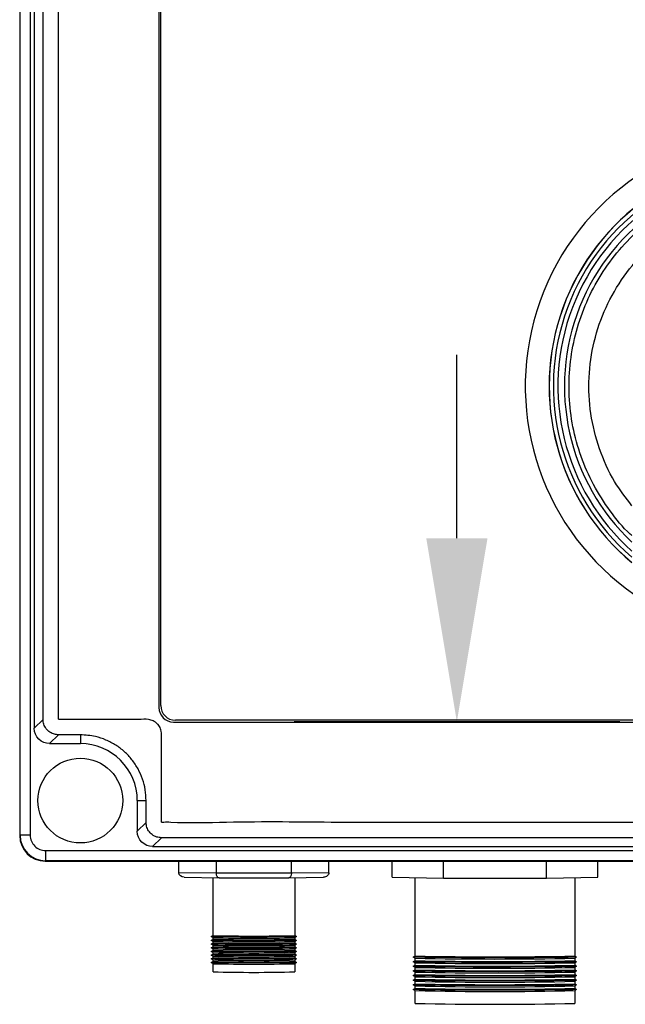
# Model space of a CAD drawing. Header units: inches. Extents: x 170 to 312, y 215 to 248.
# Tile 132 of 256: x 200.794 to 200.969, y 241.836 to 242.122. Entities that reach past the tile are written whole.
import ezdxf

# ---------------------------------------------------------------- set-up
doc = ezdxf.new("R2010")
doc.units = ezdxf.units.IN
doc.header["$LTSCALE"] = 0.25
doc.header["$MEASUREMENT"] = 0
doc.layers.add('ANNOTATIONS', color=1, linetype='Continuous')
doc.layers.add('STANDARD MOTOR LH', color=7, linetype='Continuous')

msp = doc.modelspace()

# ---------------------------------------------------------------- linework, layer by layer
at = {"layer": 'ANNOTATIONS'}
for p, q in [((200.9202606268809, 241.971433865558), (200.9202606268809, 242.0245737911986)), ((200.9673918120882, 241.9182939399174), (200.8731294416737, 241.9182939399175))]:
    msp.add_line(p, q, dxfattribs=at)
msp.add_solid([(200.9291172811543, 241.971433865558), (200.9114039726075, 241.971433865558), (200.9202606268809, 241.9182939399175)], dxfattribs=at)
at = {"layer": 'STANDARD MOTOR LH'}
for p, q in [((200.7938538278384, 241.8854467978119), (200.7938538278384, 242.4097677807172)), ((200.7968011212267, 242.4097677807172), (200.7968011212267, 241.8854467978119)), ((200.7979765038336, 242.3788008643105), (200.7979765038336, 241.9164137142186)), ((200.8005249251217, 241.9189621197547), (200.8005249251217, 242.3762524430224)), ((200.8340235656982, 242.372769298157), (200.8340235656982, 241.92244526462)), ((200.8345605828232, 241.9229822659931), (200.8345605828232, 242.3722492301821)), ((200.8005249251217, 241.9189621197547), (200.7979765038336, 241.9164137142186)), ((200.8382519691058, 241.9182168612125), (201.1300112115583, 241.9182168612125)), ((201.1294911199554, 241.9187538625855), (200.8387889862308, 241.9187538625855)), ((200.8049586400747, 241.9145283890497), (200.8024102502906, 241.9119799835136)), ((200.8024102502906, 241.9119799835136), (200.8112959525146, 241.9119799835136)), ((200.8112959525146, 241.9145283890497), (200.8049586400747, 241.9145283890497)), ((200.8112959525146, 241.9145283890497), (200.8112959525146, 241.9119799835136)), ((200.8277866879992, 241.8954892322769), (200.8303351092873, 241.8954892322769)), ((200.8277866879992, 241.8954892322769), (200.8277866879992, 241.8866035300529)), ((200.8303351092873, 241.889151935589), (200.8303351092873, 241.8954892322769)), ((200.8303351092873, 241.889151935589), (200.8277866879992, 241.8866035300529)), ((200.7968011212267, 241.8854467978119), (200.7938538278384, 241.8854467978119)), ((200.8347688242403, 241.8847182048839), (200.8322204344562, 241.8821697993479)), ((201.1334943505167, 241.8847182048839), (200.8347688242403, 241.8847182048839)), ((200.8012535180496, 241.880994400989), (201.1670096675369, 241.880994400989)), ((200.8012535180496, 241.880994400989), (200.8012535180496, 241.8780471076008)), ((200.8322204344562, 241.8821697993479), (201.1360427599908, 241.8821697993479)), ((200.8011477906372, 241.8779414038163), (201.1671153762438, 241.8779414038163)), ((201.1670096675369, 241.8780471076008), (200.8012535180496, 241.8780471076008)), ((200.8398053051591, 241.8746078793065), (200.8398053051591, 241.8779414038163)), ((200.8506567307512, 241.8744438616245), (200.8506567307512, 241.8779414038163)), ((200.8723595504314, 241.8744438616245), (200.8723595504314, 241.8779414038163)), ((200.8832109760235, 241.8746078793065), (200.8832109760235, 241.8779414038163)), ((200.9015127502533, 241.873265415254), (200.9015127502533, 241.8779414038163)), ((200.9163947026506, 241.8730404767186), (200.9163947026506, 241.8779414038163)), ((200.9461586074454, 241.8730404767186), (200.9461586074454, 241.8779414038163)), ((200.9610405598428, 241.873265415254), (200.9610405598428, 241.8779414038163)), ((200.8506567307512, 241.8744438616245), (200.8398053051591, 241.8746078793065)), ((200.8413554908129, 241.873265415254), (200.8514318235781, 241.8731131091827)), ((200.849694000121, 241.8563918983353), (200.849694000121, 241.8731393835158)), ((200.8723595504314, 241.8744438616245), (200.8506567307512, 241.8744438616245)), ((200.8514318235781, 241.8731131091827), (200.8715844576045, 241.8731131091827)), ((200.8715844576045, 241.8731131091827), (200.8816607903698, 241.873265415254)), ((200.8832109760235, 241.8746078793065), (200.8723595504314, 241.8744438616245)), ((200.8733222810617, 241.8731393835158), (200.8733222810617, 241.8563918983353)), ((200.9015127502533, 241.873265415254), (200.9163947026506, 241.8730404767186)), ((200.9081853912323, 241.8504850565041), (200.9081853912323, 241.873164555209)), ((200.9163947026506, 241.8730404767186), (200.9461586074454, 241.8730404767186)), ((200.9461586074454, 241.8730404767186), (200.9610405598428, 241.873265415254)), ((200.9543679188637, 241.873164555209), (200.9543679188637, 241.8504850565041)), ((200.8491584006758, 241.8560834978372), (200.849694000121, 241.8563926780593)), ((200.8496953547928, 241.8557702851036), (200.8491584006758, 241.8560802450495)), ((200.8491584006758, 241.8550095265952), (200.849694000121, 241.8553187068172)), ((200.8496953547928, 241.8546963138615), (200.8491584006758, 241.8550062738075)), ((200.849694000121, 241.8553179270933), (200.849694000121, 241.8557710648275)), ((200.8738578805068, 241.8560802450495), (200.8733209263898, 241.8557702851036)), ((200.8738578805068, 241.8550062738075), (200.8733209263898, 241.8546963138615)), ((200.8733222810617, 241.8563926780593), (200.8738578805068, 241.8560834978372)), ((200.8733222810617, 241.8557710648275), (200.8733222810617, 241.8553179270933)), ((200.8733222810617, 241.8553187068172), (200.8738578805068, 241.8550095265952)), ((200.8491584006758, 241.8539355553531), (200.849694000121, 241.8542447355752)), ((200.8496953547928, 241.8536223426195), (200.8491584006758, 241.8539323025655)), ((200.8491584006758, 241.8528615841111), (200.849694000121, 241.8531707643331)), ((200.8496953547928, 241.8525483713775), (200.8491584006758, 241.8528583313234)), ((200.8491584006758, 241.8517876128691), (200.849694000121, 241.8520967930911)), ((200.849694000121, 241.8542439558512), (200.849694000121, 241.8546970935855)), ((200.849694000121, 241.8531699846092), (200.849694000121, 241.8536231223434)), ((200.849694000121, 241.8520960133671), (200.849694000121, 241.8525491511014)), ((200.8738578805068, 241.8539323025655), (200.8733209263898, 241.8536223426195)), ((200.8738578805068, 241.8528583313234), (200.8733209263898, 241.8525483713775)), ((200.8733222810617, 241.8546970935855), (200.8733222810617, 241.8542439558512)), ((200.8733222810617, 241.8542447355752), (200.8738578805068, 241.8539355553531)), ((200.8733222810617, 241.8536231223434), (200.8733222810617, 241.8531699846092)), ((200.8733222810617, 241.8531707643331), (200.8738578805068, 241.8528615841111)), ((200.8733222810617, 241.8525491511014), (200.8733222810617, 241.8520960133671)), ((200.8733222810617, 241.8520967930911), (200.8738578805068, 241.8517876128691)), ((200.8496953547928, 241.8514744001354), (200.8491584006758, 241.8517843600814)), ((200.8491584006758, 241.850713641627), (200.849694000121, 241.851022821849)), ((200.8496953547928, 241.8504004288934), (200.8491584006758, 241.8507103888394)), ((200.8491584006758, 241.8496396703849), (200.849694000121, 241.849948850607)), ((200.8496953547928, 241.8493264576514), (200.8491584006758, 241.8496364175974)), ((200.849694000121, 241.8510220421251), (200.849694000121, 241.8514751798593)), ((200.849694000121, 241.8499480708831), (200.849694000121, 241.8504012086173)), ((200.849694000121, 241.8488740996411), (200.849694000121, 241.8493272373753)), ((200.8738578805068, 241.8517843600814), (200.8733209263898, 241.8514744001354)), ((200.8738578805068, 241.8507103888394), (200.8733209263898, 241.8504004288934)), ((200.8738578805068, 241.8496364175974), (200.8733209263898, 241.8493264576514)), ((200.8733222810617, 241.8514751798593), (200.8733222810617, 241.8510220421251)), ((200.8733222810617, 241.851022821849), (200.8738578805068, 241.850713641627)), ((200.8733222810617, 241.8504012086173), (200.8733222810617, 241.8499480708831)), ((200.8733222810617, 241.849948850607), (200.8738578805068, 241.8496396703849)), ((200.8733222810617, 241.8493272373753), (200.8733222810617, 241.8488740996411)), ((200.907651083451, 241.8501781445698), (200.9081853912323, 241.8504865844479)), ((200.9081880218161, 241.8498619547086), (200.907651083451, 241.8501719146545)), ((200.907651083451, 241.8488356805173), (200.9081853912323, 241.8491441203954)), ((200.9081853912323, 241.8491425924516), (200.9081853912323, 241.8498634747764)), ((200.954902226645, 241.8501719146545), (200.95436528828, 241.8498619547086)), ((200.9543679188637, 241.8504865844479), (200.954902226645, 241.8501781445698)), ((200.9543679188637, 241.8498634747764), (200.9543679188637, 241.8491425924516)), ((200.9543679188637, 241.8491441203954), (200.954902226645, 241.8488356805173)), ((200.8491584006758, 241.8485656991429), (200.849694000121, 241.848874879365)), ((200.8496953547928, 241.8482524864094), (200.8491584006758, 241.8485624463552)), ((200.849694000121, 241.845879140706), (200.849694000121, 241.8482532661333)), ((200.8738578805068, 241.8485624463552), (200.8733209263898, 241.8482524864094)), ((200.8733222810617, 241.848874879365), (200.8738578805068, 241.8485656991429)), ((200.8733222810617, 241.8482532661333), (200.8733222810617, 241.845879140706)), ((200.9081880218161, 241.848519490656), (200.907651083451, 241.8488294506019)), ((200.907651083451, 241.8474932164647), (200.9081853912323, 241.8478016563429)), ((200.9081880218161, 241.8471770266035), (200.907651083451, 241.8474869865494)), ((200.907651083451, 241.8461507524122), (200.9081853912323, 241.8464591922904)), ((200.9081853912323, 241.8478001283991), (200.9081853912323, 241.8485210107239)), ((200.9081853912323, 241.8464576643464), (200.9081853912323, 241.8471785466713)), ((200.954902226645, 241.8488294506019), (200.95436528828, 241.848519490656)), ((200.954902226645, 241.8474869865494), (200.95436528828, 241.8471770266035)), ((200.9543679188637, 241.8485210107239), (200.9543679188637, 241.8478001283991)), ((200.9543679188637, 241.8478016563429), (200.954902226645, 241.8474932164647)), ((200.9543679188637, 241.8471785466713), (200.9543679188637, 241.8464576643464)), ((200.9543679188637, 241.8464591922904), (200.954902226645, 241.8461507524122)), ((200.9081880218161, 241.8458345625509), (200.907651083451, 241.8461445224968)), ((200.907651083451, 241.8448082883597), (200.9081853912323, 241.8451167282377)), ((200.9081880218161, 241.8444920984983), (200.907651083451, 241.8448020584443)), ((200.907651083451, 241.843465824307), (200.9081853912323, 241.8437742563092)), ((200.9081880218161, 241.8431496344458), (200.907651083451, 241.8434595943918)), ((200.9081853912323, 241.8451152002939), (200.9081853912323, 241.8458360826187)), ((200.9081853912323, 241.8437727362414), (200.9081853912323, 241.8444936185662)), ((200.954902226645, 241.8461445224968), (200.95436528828, 241.8458345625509)), ((200.954902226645, 241.8448020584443), (200.95436528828, 241.8444920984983)), ((200.954902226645, 241.8434595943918), (200.95436528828, 241.8431496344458)), ((200.9543679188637, 241.8458360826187), (200.9543679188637, 241.8451152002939)), ((200.9543679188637, 241.8451167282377), (200.954902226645, 241.8448082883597)), ((200.9543679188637, 241.8444936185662), (200.9543679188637, 241.8437727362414)), ((200.9543679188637, 241.8437742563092), (200.954902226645, 241.843465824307)), ((200.907651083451, 241.8421233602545), (200.9081853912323, 241.8424317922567)), ((200.9081880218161, 241.8418071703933), (200.907651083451, 241.8421171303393)), ((200.907651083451, 241.840780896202), (200.9081853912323, 241.8410893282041)), ((200.9081880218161, 241.8404647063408), (200.907651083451, 241.8407746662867)), ((200.9081853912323, 241.8424302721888), (200.9081853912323, 241.8431511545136)), ((200.9081853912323, 241.8410878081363), (200.9081853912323, 241.8418086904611)), ((200.954902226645, 241.8421171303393), (200.95436528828, 241.8418071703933)), ((200.954902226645, 241.8407746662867), (200.95436528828, 241.8404647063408)), ((200.9543679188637, 241.8431511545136), (200.9543679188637, 241.8424302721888)), ((200.9543679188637, 241.8424317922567), (200.954902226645, 241.8421233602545)), ((200.9543679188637, 241.8418086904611), (200.9543679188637, 241.8410878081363)), ((200.9543679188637, 241.8410893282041), (200.954902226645, 241.840780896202)), ((200.9081853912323, 241.8367503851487), (200.9081853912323, 241.8404662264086)), ((200.9543679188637, 241.8404662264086), (200.9543679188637, 241.8367503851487))]:
    msp.add_line(p, q, dxfattribs=at)
at = {"layer": 'STANDARD MOTOR LH', "flags": 128}
for points in [[(200.8738592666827, 241.8560818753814), (200.8735893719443, 241.8560594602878), (200.872791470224, 241.8560380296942), (200.8715004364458, 241.8560185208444), (200.8697726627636, 241.8560017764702), (200.867683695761, 241.8559885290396), (200.8653248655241, 241.8559793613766), (200.8627991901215, 241.8559746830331), (200.8602170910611, 241.8559746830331), (200.8576914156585, 241.8559793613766), (200.8553325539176, 241.8559885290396), (200.8532436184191, 241.8560017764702), (200.8515158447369, 241.8560185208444), (200.8502248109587, 241.8560380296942), (200.8494269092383, 241.8560594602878), (200.8491570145, 241.8560818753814), (200.8491584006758, 241.8560834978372)], [(200.8738592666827, 241.8550079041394), (200.8735893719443, 241.8549854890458), (200.872791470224, 241.8549640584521), (200.8715004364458, 241.8549445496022), (200.8697726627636, 241.8549278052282), (200.867683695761, 241.8549145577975), (200.8653248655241, 241.8549053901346), (200.8627991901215, 241.8549007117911), (200.8602170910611, 241.8549007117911), (200.8576914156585, 241.8549053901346), (200.8553325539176, 241.8549145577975), (200.8532436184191, 241.8549278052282), (200.8515158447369, 241.8549445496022), (200.8502248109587, 241.8549640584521), (200.8494269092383, 241.8549854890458), (200.8491570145, 241.8550079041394), (200.8491584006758, 241.8550095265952)], [(200.8738592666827, 241.8539339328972), (200.8735893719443, 241.8539115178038), (200.872791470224, 241.8538900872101), (200.8715004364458, 241.8538705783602), (200.8697726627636, 241.8538538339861), (200.867683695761, 241.8538405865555), (200.8653248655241, 241.8538314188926), (200.8627991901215, 241.853826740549), (200.8602170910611, 241.853826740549), (200.8576914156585, 241.8538314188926), (200.8553325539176, 241.8538405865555), (200.8532436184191, 241.8538538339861), (200.8515158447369, 241.8538705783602), (200.8502248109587, 241.8538900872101), (200.8494269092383, 241.8539115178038), (200.8491570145, 241.8539339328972), (200.8491584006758, 241.8539355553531)], [(200.8738592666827, 241.8528599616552), (200.8735893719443, 241.8528375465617), (200.872791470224, 241.852816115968), (200.8715004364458, 241.8527966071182), (200.8697726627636, 241.852779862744), (200.867683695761, 241.8527666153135), (200.8653248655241, 241.8527574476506), (200.8627991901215, 241.852752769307), (200.8602170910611, 241.852752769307), (200.8576914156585, 241.8527574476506), (200.8553325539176, 241.8527666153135), (200.8532436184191, 241.852779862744), (200.8515158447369, 241.8527966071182), (200.8502248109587, 241.852816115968), (200.8494269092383, 241.8528375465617), (200.8491570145, 241.8528599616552), (200.8491584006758, 241.8528615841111)], [(200.8738592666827, 241.8517859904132), (200.8735893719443, 241.8517635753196), (200.872791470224, 241.851742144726), (200.8715004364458, 241.8517226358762), (200.8697726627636, 241.851705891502), (200.867683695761, 241.8516926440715), (200.8653248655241, 241.8516834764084), (200.8627991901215, 241.851678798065), (200.8602170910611, 241.851678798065), (200.8576914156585, 241.8516834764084), (200.8553325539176, 241.8516926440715), (200.8532436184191, 241.851705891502), (200.8515158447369, 241.8517226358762), (200.8502248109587, 241.851742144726), (200.8494269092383, 241.8517635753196), (200.8491570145, 241.8517859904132), (200.8491584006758, 241.8517876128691)], [(200.8738592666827, 241.8507120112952), (200.8735893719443, 241.8506896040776), (200.872791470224, 241.850668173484), (200.8715004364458, 241.8506486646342), (200.8697726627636, 241.85063192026), (200.867683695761, 241.8506186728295), (200.8653248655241, 241.8506095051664), (200.8627991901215, 241.850604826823), (200.8602170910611, 241.850604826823), (200.8576914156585, 241.8506095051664), (200.8553325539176, 241.8506186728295), (200.8532436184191, 241.85063192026), (200.8515158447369, 241.8506486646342), (200.8502248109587, 241.850668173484), (200.8494269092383, 241.8506896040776), (200.8491570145, 241.8507120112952), (200.8491584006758, 241.850713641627)], [(200.8738592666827, 241.8496380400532), (200.8735893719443, 241.8496156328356), (200.872791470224, 241.849594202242), (200.8715004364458, 241.8495746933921), (200.8697726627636, 241.8495579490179), (200.867683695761, 241.8495447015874), (200.8653248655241, 241.8495355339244), (200.8627991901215, 241.849530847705), (200.8602170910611, 241.849530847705), (200.8576914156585, 241.8495355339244), (200.8553325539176, 241.8495447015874), (200.8532436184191, 241.8495579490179), (200.8515158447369, 241.8495746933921), (200.8502248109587, 241.849594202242), (200.8494269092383, 241.8496156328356), (200.8491570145, 241.8496380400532), (200.8491584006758, 241.8496396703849)], [(200.954902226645, 241.8501781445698), (200.9549049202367, 241.8501750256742), (200.9546280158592, 241.8501435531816), (200.9538037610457, 241.850112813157), (200.9524514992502, 241.8500835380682), (200.9506029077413, 241.8500564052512), (200.9483013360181, 241.8500320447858), (200.9456007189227, 241.8500110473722), (200.9425643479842, 241.84999388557), (200.9392634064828, 241.8499809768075), (200.9357752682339, 241.8499726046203), (200.9321816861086, 241.8499689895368), (200.9285668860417, 241.8499701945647), (200.9250155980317, 241.849976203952), (200.9216110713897, 241.8499868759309), (200.9184330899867, 241.8500019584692), (200.9155561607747, 241.8500210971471), (200.9130477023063, 241.8500438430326), (200.9109665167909, 241.8500696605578), (200.9093613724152, 241.8500979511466), (200.9082699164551, 241.8501280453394), (200.9077177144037, 241.8501592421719), (200.907651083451, 241.8501781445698)], [(200.8738592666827, 241.8485640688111), (200.8735893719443, 241.8485416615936), (200.872791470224, 241.848520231), (200.8715004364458, 241.8485007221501), (200.8697726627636, 241.8484839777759), (200.867683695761, 241.8484707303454), (200.8653248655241, 241.8484615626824), (200.8627991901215, 241.8484568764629), (200.8602170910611, 241.8484568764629), (200.8576914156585, 241.8484615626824), (200.8553325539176, 241.8484707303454), (200.8532436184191, 241.8484839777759), (200.8515158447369, 241.8485007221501), (200.8502248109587, 241.848520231), (200.8494269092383, 241.8485416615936), (200.8491570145, 241.8485640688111), (200.8491584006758, 241.8485656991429)], [(200.954902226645, 241.8488356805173), (200.9549049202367, 241.8488325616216), (200.9546280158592, 241.8488010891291), (200.9538037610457, 241.8487703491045), (200.9524514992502, 241.8487410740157), (200.9506029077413, 241.8487139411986), (200.9483013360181, 241.8486895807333), (200.9456007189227, 241.8486685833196), (200.9425643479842, 241.8486514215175), (200.9392634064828, 241.848638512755), (200.9357752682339, 241.8486301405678), (200.9321816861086, 241.8486265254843), (200.9285668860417, 241.8486277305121), (200.9250155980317, 241.8486337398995), (200.9216110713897, 241.8486444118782), (200.9184330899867, 241.8486594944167), (200.9155561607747, 241.8486786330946), (200.9130477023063, 241.84870137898), (200.9109665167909, 241.8487271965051), (200.9093613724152, 241.8487554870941), (200.9082699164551, 241.8487855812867), (200.9077177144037, 241.8488167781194), (200.907651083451, 241.8488356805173)], [(200.954902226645, 241.8474932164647), (200.9549049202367, 241.8474900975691), (200.9546280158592, 241.8474586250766), (200.9538037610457, 241.8474278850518), (200.9524514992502, 241.8473986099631), (200.9506029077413, 241.8473714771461), (200.9483013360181, 241.8473471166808), (200.9456007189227, 241.8473261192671), (200.9425643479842, 241.847308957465), (200.9392634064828, 241.8472960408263), (200.9357752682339, 241.8472876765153), (200.9321816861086, 241.8472840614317), (200.9285668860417, 241.8472852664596), (200.9250155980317, 241.8472912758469), (200.9216110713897, 241.8473019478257), (200.9184330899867, 241.847317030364), (200.9155561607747, 241.847336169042), (200.9130477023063, 241.8473589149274), (200.9109665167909, 241.8473847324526), (200.9093613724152, 241.8474130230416), (200.9082699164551, 241.8474431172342), (200.9077177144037, 241.8474743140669), (200.907651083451, 241.8474932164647)], [(200.954902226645, 241.8461507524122), (200.9549049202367, 241.8461476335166), (200.9546280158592, 241.8461161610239), (200.9538037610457, 241.8460854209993), (200.9524514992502, 241.8460561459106), (200.9506029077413, 241.8460290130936), (200.9483013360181, 241.8460046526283), (200.9456007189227, 241.8459836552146), (200.9425643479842, 241.8459664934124), (200.9392634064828, 241.8459535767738), (200.9357752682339, 241.8459452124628), (200.9321816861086, 241.8459415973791), (200.9285668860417, 241.845942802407), (200.9250155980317, 241.8459488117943), (200.9216110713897, 241.8459594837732), (200.9184330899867, 241.8459745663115), (200.9155561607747, 241.8459937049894), (200.9130477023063, 241.8460164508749), (200.9109665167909, 241.8460422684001), (200.9093613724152, 241.846070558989), (200.9082699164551, 241.8461006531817), (200.9077177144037, 241.8461318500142), (200.907651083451, 241.8461507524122)], [(200.954902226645, 241.8448082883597), (200.9549049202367, 241.8448051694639), (200.9546280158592, 241.8447736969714), (200.9538037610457, 241.8447429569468), (200.9524514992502, 241.844713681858), (200.9506029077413, 241.8446865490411), (200.9483013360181, 241.8446621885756), (200.9456007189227, 241.8446411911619), (200.9425643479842, 241.8446240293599), (200.9392634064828, 241.8446111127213), (200.9357752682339, 241.8446027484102), (200.9321816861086, 241.8445991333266), (200.9285668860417, 241.8446003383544), (200.9250155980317, 241.8446063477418), (200.9216110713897, 241.8446170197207), (200.9184330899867, 241.844632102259), (200.9155561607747, 241.8446512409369), (200.9130477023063, 241.8446739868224), (200.9109665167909, 241.8446998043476), (200.9093613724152, 241.8447280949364), (200.9082699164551, 241.8447581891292), (200.9077177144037, 241.8447893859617), (200.907651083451, 241.8448082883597)], [(200.954902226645, 241.843465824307), (200.9549049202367, 241.8434627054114), (200.9546280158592, 241.8434312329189), (200.9538037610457, 241.8434004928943), (200.9524514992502, 241.8433712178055), (200.9506029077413, 241.8433440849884), (200.9483013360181, 241.8433197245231), (200.9456007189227, 241.8432987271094), (200.9425643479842, 241.8432815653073), (200.9392634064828, 241.8432686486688), (200.9357752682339, 241.8432602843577), (200.9321816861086, 241.8432566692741), (200.9285668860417, 241.8432578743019), (200.9250155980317, 241.8432638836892), (200.9216110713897, 241.8432745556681), (200.9184330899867, 241.8432896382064), (200.9155561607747, 241.8433087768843), (200.9130477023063, 241.8433315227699), (200.9109665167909, 241.843357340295), (200.9093613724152, 241.8433856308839), (200.9082699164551, 241.8434157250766), (200.9077177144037, 241.8434469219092), (200.907651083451, 241.843465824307)], [(200.954902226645, 241.8421233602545), (200.9549049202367, 241.8421202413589), (200.9546280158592, 241.8420887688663), (200.9538037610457, 241.8420580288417), (200.9524514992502, 241.842028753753), (200.9506029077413, 241.8420016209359), (200.9483013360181, 241.8419772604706), (200.9456007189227, 241.8419562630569), (200.9425643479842, 241.8419391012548), (200.9392634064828, 241.8419261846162), (200.9357752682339, 241.8419178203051), (200.9321816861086, 241.8419142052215), (200.9285668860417, 241.8419154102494), (200.9250155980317, 241.8419214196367), (200.9216110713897, 241.8419320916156), (200.9184330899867, 241.8419471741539), (200.9155561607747, 241.8419663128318), (200.9130477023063, 241.8419890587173), (200.9109665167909, 241.8420148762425), (200.9093613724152, 241.8420431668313), (200.9082699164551, 241.8420732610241), (200.9077177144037, 241.8421044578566), (200.907651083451, 241.8421233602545)], [(200.954902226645, 241.840780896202), (200.9549049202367, 241.8407777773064), (200.9546280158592, 241.8407463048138), (200.9538037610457, 241.8407155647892), (200.9524514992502, 241.8406862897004), (200.9506029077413, 241.8406591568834), (200.9483013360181, 241.840634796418), (200.9456007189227, 241.8406137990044), (200.9425643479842, 241.8405966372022), (200.9392634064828, 241.8405837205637), (200.9357752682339, 241.8405753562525), (200.9321816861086, 241.840571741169), (200.9285668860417, 241.8405729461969), (200.9250155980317, 241.8405789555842), (200.9216110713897, 241.840589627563), (200.9184330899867, 241.8406047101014), (200.9155561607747, 241.8406238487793), (200.9130477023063, 241.8406465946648), (200.9109665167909, 241.8406724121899), (200.9093613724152, 241.8407007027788), (200.9082699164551, 241.8407307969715), (200.9077177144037, 241.8407619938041), (200.907651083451, 241.840780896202)]]:
    msp.add_lwpolyline(points, dxfattribs=at)
at = {"layer": 'STANDARD MOTOR LH'}
msp.add_circle((200.811295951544, 241.8954892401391), 0.0122623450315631, dxfattribs=at)
for centre, radius, start, end in [((201.0134132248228, 242.0154699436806), 0.07336265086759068, 304.376166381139, 235.4185970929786), ((201.0134258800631, 242.0154697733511), 0.06647414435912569, 309.3139748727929, 230.2262145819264), ((201.013425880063, 242.0154697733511), 0.06644525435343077, 309.3532215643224, 230.2055637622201), ((201.0134258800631, 242.0154697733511), 0.0652415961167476, 310.4353096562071, 229.3231220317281), ((201.0134258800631, 242.0154697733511), 0.06392017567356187, 311.4568361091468, 228.301631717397), ((201.0134258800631, 242.0154697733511), 0.06203211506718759, 313.0230735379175, 226.7353569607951), ((200.8382519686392, 241.9224452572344), 0.004228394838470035, 180, 270), ((200.8387889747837, 241.9229822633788), 0.004228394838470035, 180, 270), ((200.811295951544, 241.8954892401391), 0.01649073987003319, 0, 90), ((200.8011478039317, 241.8853410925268), 0.007399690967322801, 180, 270), ((200.8012535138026, 241.8854468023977), 0.007399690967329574, 180, 270), ((200.8012535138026, 241.8854468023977), 0.004452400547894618, 179.9999999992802, 270), ((200.8615421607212, 242.3615636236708), 0.5053090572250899, 268.6565960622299, 271.3358405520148), ((200.8614747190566, 242.3723971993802), 0.516761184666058, 268.6938525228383, 271.3137108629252), ((200.8615421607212, 242.3604896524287), 0.5053090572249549, 268.6565960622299, 271.3358405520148), ((200.8614747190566, 242.3713232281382), 0.516761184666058, 268.6938525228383, 271.3137108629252), ((200.8615421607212, 242.3594156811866), 0.505309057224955, 268.6565960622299, 271.3358405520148), ((200.8614747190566, 242.3702492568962), 0.5167611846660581, 268.6938525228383, 271.3137108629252), ((200.8615421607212, 242.3583417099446), 0.5053090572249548, 268.6565960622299, 271.3358405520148), ((200.8614747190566, 242.3691752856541), 0.5167611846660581, 268.6938525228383, 271.3137108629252), ((200.8615421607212, 242.3572677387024), 0.505309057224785, 268.6565960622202, 271.3358405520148), ((200.8614747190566, 242.368101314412), 0.5167611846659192, 268.6938525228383, 271.3137108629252), ((200.8615421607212, 242.3561937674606), 0.5053090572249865, 268.6565960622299, 271.3358405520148), ((200.8614747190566, 242.3670273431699), 0.5167611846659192, 268.6938525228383, 271.3137108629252), ((200.8615421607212, 242.3551197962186), 0.5053090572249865, 268.6565960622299, 271.3358405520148), ((200.8614747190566, 242.3659533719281), 0.5167611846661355, 268.6938525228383, 271.3137108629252), ((200.931276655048, 242.8749344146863), 1.024709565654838, 268.7087619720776, 271.2912380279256), ((200.931276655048, 242.8735919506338), 1.024709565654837, 268.7087619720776, 271.2912380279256), ((200.931276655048, 242.8943097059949), 1.044702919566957, 268.7336218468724, 271.2663781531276), ((200.8615421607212, 242.3540458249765), 0.5053090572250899, 268.6565960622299, 271.3358405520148), ((200.8614747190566, 242.364879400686), 0.5167611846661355, 268.6938525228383, 271.3137108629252), ((200.931276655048, 242.8722494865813), 1.024709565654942, 268.7087619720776, 271.2912380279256), ((200.931276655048, 242.8709070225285), 1.024709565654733, 268.7087619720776, 271.2912380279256), ((200.931276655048, 242.8929672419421), 1.04470291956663, 268.7336218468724, 271.2663781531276), ((200.931276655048, 242.8916067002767), 1.044684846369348, 268.7335999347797, 271.2664000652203), ((200.8615081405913, 242.35683375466), 0.5110911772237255, 268.6754600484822, 271.3245399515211), ((200.931276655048, 242.8695645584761), 1.024709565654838, 268.7087619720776, 271.2912380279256), ((200.931276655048, 242.8682220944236), 1.024709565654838, 268.7087619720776, 271.2912380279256), ((200.931276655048, 242.8902642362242), 1.044684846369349, 268.7335999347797, 271.2664000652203), ((200.931276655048, 242.8889217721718), 1.044684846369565, 268.7335999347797, 271.2664000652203), ((200.931276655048, 242.866879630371), 1.024709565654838, 268.7087619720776, 271.2912380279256), ((200.931276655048, 242.8655371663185), 1.024709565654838, 268.7087619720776, 271.2912380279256), ((200.931276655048, 242.8875793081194), 1.044684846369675, 268.7335999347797, 271.2664000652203), ((200.931276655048, 242.8862190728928), 1.044667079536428, 268.7335783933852, 271.2664216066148), ((200.931276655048, 242.8848766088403), 1.044667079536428, 268.7335783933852, 271.2664216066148), ((200.931276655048, 242.8611997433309), 1.024709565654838, 268.7087619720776, 271.2912380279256)]:
    msp.add_arc(centre, radius, start, end, dxfattribs=at)
at = {"layer": 'STANDARD MOTOR LH', "extrusion": (0, 0, -1)}
for centre, major_axis, ratio, start_param, end_param in [((200.8024224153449, 241.9164258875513), (-0.003148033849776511, -0.003148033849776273), 0.9972646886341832, 5.499156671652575, 7.067213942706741), ((200.8322325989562, 241.88661570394), (-0.003148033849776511, -0.003148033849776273), 0.9972646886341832, 5.49915667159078, 7.067213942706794), ((200.8413554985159, 241.8746078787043), (-0.001550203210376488, 0), 0.8659924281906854, 4.712388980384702, 6.283185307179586), ((200.8514318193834, 241.8744555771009), (1.014525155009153e-05, 0.001342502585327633), 0.5773063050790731, 3.12850334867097, 4.699299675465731), ((200.8715844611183, 241.8744555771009), (-1.014525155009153e-05, 0.001342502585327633), 0.5773063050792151, 1.583885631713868, 3.154681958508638), ((200.8816607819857, 241.8746078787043), (-0.001550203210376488, 0), 0.8659924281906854, 3.141592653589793, 4.712388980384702)]:
    msp.add_ellipse(centre, major_axis=major_axis, ratio=ratio, start_param=start_param, end_param=end_param, dxfattribs=at)
at = {"layer": 'STANDARD MOTOR LH'}
for points, knots in [([(200.830556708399, 242.3762361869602), (200.8309687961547, 242.3762704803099), (200.8317931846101, 242.3763390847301), (200.8327607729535, 242.3768146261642), (200.8334507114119, 242.3773556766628), (200.8339216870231, 242.3778738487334), (200.8343007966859, 242.3784581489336), (200.8345788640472, 242.3790939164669), (200.8349082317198, 242.3804437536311), (200.8347362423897, 242.382534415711), (200.8347906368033, 242.3848211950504), (200.8347833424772, 242.387107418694), (200.8347765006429, 242.3921320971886), (200.8349374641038, 242.3985495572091), (200.8346277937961, 242.4040210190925), (200.8347900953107, 242.4059021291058), (200.8348111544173, 242.4059435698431), (200.8348362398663, 242.4059810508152), (200.8348779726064, 242.4060188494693), (200.835011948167, 242.4060696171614), (200.8355234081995, 242.4060077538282), (200.8375120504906, 242.4061105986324), (200.8455596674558, 242.4059382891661), (200.8653783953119, 242.4061348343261), (200.895942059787, 242.406016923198), (200.9448029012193, 242.4060635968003), (200.9936752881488, 242.4060432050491), (201.0425437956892, 242.4060475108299), (201.0730866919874, 242.4060443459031), (201.0975217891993, 242.406049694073), (201.112791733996, 242.4060362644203), (201.1234847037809, 242.4060603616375), (201.1288257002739, 242.4060265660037), (201.1315039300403, 242.4060742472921), (201.1327372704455, 242.4060117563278), (201.1332430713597, 242.4060667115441), (201.1333674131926, 242.4060270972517), (201.1334035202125, 242.4060018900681), (201.1334269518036, 242.4059793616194), (201.1334464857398, 242.4059536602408), (201.1334611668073, 242.4059258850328), (201.1334716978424, 242.405896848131), (201.1334759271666, 242.4058719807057), (201.1334777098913, 242.4058544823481), (201.1334783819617, 242.4058369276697), (201.1334775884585, 242.4057842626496), (201.1334789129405, 242.40557366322), (201.1334767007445, 242.4047311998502), (201.1334804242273, 242.4013614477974), (201.1334779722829, 242.39686838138), (201.1334776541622, 242.3923752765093), (201.1334792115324, 242.3891660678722), (201.1334674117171, 242.3856176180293), (201.1335109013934, 242.3824010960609), (201.1334596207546, 242.3802282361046), (201.1335618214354, 242.3795682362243), (201.1337233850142, 242.3790080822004), (201.133954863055, 242.3784726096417), (201.134332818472, 242.3778845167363), (201.1349607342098, 242.3771917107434), (201.1359580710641, 242.3765144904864), (201.1378139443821, 242.3761021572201), (201.1401449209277, 242.3762802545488), (201.1438345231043, 242.3762103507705), (201.1502980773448, 242.3762639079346), (201.1567319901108, 242.3761870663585), (201.1616061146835, 242.3762640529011), (201.1627989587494, 242.376219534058), (201.1631210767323, 242.3762468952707), (201.1632026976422, 242.3762005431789), (201.1632430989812, 242.3761645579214), (201.1632663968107, 242.3761283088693), (201.1632793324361, 242.3760941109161), (201.1632855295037, 242.3760677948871), (201.1632916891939, 242.3760086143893), (201.1632825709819, 242.3757820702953), (201.1632977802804, 242.3748778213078), (201.1632723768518, 242.3712586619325), (201.163315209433, 242.3567861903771), (201.1632777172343, 242.3319730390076), (201.1632910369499, 242.298890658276), (201.1632866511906, 242.2547801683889), (201.1632885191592, 242.2106698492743), (201.1632881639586, 242.1555318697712), (201.1632882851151, 242.1114215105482), (201.1632882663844, 242.0673111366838), (201.163288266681, 242.0342283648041), (201.1632882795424, 242.0011455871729), (201.1632882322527, 241.9709096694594), (201.163288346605, 241.9476109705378), (201.163288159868, 241.933294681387), (201.1632884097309, 241.9264821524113), (201.1632881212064, 241.9231928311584), (201.1632887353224, 241.9213815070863), (201.1632870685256, 241.9201054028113), (201.1632889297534, 241.9193793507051), (201.1632880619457, 241.9192119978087), (201.1632886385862, 241.9191778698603), (201.1632861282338, 241.9191490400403), (201.1632787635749, 241.9191176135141), (201.1632656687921, 241.9190859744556), (201.1632478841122, 241.9190583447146), (201.1632268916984, 241.9190348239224), (201.1631944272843, 241.9190080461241), (201.1631448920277, 241.9189828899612), (201.1629978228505, 241.9189720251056), (201.1624655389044, 241.9189891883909), (201.1603147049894, 241.9189600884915), (201.1566351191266, 241.9189855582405), (201.1517246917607, 241.9189765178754), (201.1454156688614, 241.9189793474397), (201.1407428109, 241.9189787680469), (201.137706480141, 241.9189783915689)], [0, 0, 0, 0, 0.001413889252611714, 0.00282850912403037, 0.003628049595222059, 0.004427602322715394, 0.005227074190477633, 0.006016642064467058, 0.006806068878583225, 0.00998608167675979, 0.01313352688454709, 0.01470724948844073, 0.01785469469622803, 0.03044447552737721, 0.03673936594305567, 0.03681891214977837, 0.03685839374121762, 0.03689777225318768, 0.03697423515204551, 0.03704737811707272, 0.03738361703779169, 0.03869834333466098, 0.04395728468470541, 0.06499301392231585, 0.1070645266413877, 0.1491360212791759, 0.2332790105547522, 0.2753505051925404, 0.3174220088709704, 0.3384577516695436, 0.3594934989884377, 0.3700113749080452, 0.3752703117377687, 0.3778997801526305, 0.3792145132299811, 0.3795432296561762, 0.379618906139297, 0.3796564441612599, 0.379693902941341, 0.3797304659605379, 0.3797671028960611, 0.379801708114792, 0.3798363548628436, 0.3798536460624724, 0.3798622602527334, 0.3798968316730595, 0.3800349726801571, 0.3805875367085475, 0.3827978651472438, 0.3916392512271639, 0.3960599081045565, 0.3982702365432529, 0.4026908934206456, 0.4082767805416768, 0.4093563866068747, 0.4101619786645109, 0.4105637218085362, 0.4113623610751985, 0.4121609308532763, 0.4129595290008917, 0.4145733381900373, 0.4162144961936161, 0.4193997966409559, 0.4225766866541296, 0.428930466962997, 0.4416380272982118, 0.4448149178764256, 0.4456091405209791, 0.4458080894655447, 0.4458858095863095, 0.4459241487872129, 0.4459940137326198, 0.4460312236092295, 0.4460497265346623, 0.4460869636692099, 0.4462355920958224, 0.4468289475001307, 0.4492023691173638, 0.4586960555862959, 0.4966708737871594, 0.5346456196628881, 0.5726204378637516, 0.6485700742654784, 0.6865448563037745, 0.7624944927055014, 0.8004692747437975, 0.8384440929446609, 0.8764188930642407, 0.9143936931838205, 0.9425650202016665, 0.9566506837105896, 0.9636935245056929, 0.9660247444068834, 0.9679778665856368, 0.9699309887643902, 0.9704192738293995, 0.970477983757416, 0.9705073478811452, 0.9705367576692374, 0.9705774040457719, 0.9706180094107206, 0.9706540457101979, 0.9706900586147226, 0.9707260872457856, 0.9707987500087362, 0.9708765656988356, 0.9712287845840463, 0.9726376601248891, 0.9782731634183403, 0.9839086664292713, 0.9895441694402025, 0.9999999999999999, 0.9999999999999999, 0.9999999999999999, 0.9999999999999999]), ([(201.137706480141, 241.9189783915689), (201.1375195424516, 241.9189710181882), (201.1368642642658, 241.9189451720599), (201.1361094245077, 241.9187022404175), (201.1354977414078, 241.918361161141), (201.1352081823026, 241.9181666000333), (201.1346582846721, 241.9177289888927), (201.1342001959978, 241.9171733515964), (201.1338744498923, 241.9165507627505), (201.1335986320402, 241.915902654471), (201.1333825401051, 241.9143798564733), (201.1335096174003, 241.9120581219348), (201.1334600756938, 241.908344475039), (201.133491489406, 241.901850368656), (201.133476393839, 241.8953547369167), (201.1334784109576, 241.8905991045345), (201.1334779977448, 241.8895370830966), (201.133478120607, 241.8893937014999), (201.133477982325, 241.8893433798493), (201.1334683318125, 241.8893006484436), (201.1334465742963, 241.8892622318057), (201.1334216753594, 241.8892279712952), (201.1333803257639, 241.8891931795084), (201.1332580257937, 241.8891493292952), (201.1328067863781, 241.8891991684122), (201.131053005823, 241.8891166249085), (201.1239676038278, 241.8892549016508), (201.1065046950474, 241.8890981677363), (201.0688167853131, 241.8892186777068), (201.0257787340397, 241.8891639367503), (200.9827254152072, 241.8891630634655), (200.9396880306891, 241.8892033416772), (200.8965703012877, 241.888942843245), (200.8590427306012, 241.8894774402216), (200.8420522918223, 241.8888123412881), (200.8359507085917, 241.8892714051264), (200.8350450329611, 241.889109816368), (200.8348641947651, 241.8892074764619), (200.8348328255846, 241.8892389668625), (200.8348077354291, 241.8892742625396), (200.8347908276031, 241.8893151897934), (200.8347863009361, 241.8893504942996), (200.8347845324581, 241.8893756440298), (200.8347859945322, 241.8894344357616), (200.8347835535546, 241.8896692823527), (200.8347876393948, 241.8906091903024), (200.8347804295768, 241.8943678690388), (200.8347893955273, 241.8993808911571), (200.8347790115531, 241.9051068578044), (200.8348063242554, 241.9092117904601), (200.8347269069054, 241.9126974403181), (200.8348849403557, 241.915035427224), (200.8345159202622, 241.9162939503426), (200.834204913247, 241.9169251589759), (200.8338636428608, 241.9174025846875), (200.8333056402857, 241.9180066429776), (200.8324241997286, 241.9186430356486), (200.8305763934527, 241.9191250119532), (200.8282301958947, 241.9189300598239), (200.8245207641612, 241.9190068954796), (200.8212721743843, 241.9189761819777), (200.8170986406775, 241.9189799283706), (200.8129229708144, 241.9189707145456), (200.8087545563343, 241.9189960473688), (200.8061974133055, 241.9189666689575), (200.8054610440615, 241.9189926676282), (200.8051559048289, 241.9189708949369), (200.8050806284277, 241.9190013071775), (200.805045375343, 241.9190269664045), (200.8050224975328, 241.9190490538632), (200.8049984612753, 241.9190828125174), (200.8049841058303, 241.9191169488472), (200.804976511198, 241.9191536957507), (200.8049725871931, 241.91921580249), (200.8049788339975, 241.9194526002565), (200.8049684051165, 241.9204000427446), (200.8049858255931, 241.924189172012), (200.8049564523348, 241.9393467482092), (200.8049821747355, 241.9653303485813), (200.8049729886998, 241.9999756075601), (200.8049754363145, 242.0346207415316), (200.8049746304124, 242.0808142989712), (200.8049749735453, 242.1270078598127), (200.8049749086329, 242.1847498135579), (200.8049749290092, 242.2309433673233), (200.8049749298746, 242.2713627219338), (200.8049749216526, 242.3002336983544), (200.8049749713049, 242.3254115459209), (200.8049748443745, 242.3487428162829), (200.804975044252, 242.3624895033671), (200.804974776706, 242.3690309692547), (200.8049750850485, 242.3721831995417), (200.804974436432, 242.3739100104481), (200.8049761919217, 242.3751214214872), (200.804974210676, 242.3758178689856), (200.8049752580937, 242.3759876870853), (200.8049743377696, 242.3760346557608), (200.8049773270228, 242.3760693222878), (200.8049864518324, 242.3761022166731), (200.8049994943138, 242.3761323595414), (200.8050176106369, 242.3761589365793), (200.8050388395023, 242.3761821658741), (200.805071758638, 242.3762084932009), (200.8051729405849, 242.3762537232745), (200.8055818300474, 242.3762081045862), (200.807140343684, 242.3762832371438), (200.8110585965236, 242.3761975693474), (200.8168963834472, 242.3762483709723), (200.8238021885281, 242.3762332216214), (200.8283052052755, 242.3762351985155), (200.830556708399, 242.3762361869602)], [0, 0, 0, 0, 0.0006438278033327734, 0.002256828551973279, 0.002656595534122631, 0.00305635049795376, 0.003456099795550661, 0.005076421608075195, 0.005476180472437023, 0.005875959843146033, 0.007496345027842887, 0.01069239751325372, 0.01388774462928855, 0.02027845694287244, 0.03305986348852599, 0.03625521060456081, 0.03665463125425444, 0.03671744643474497, 0.0367488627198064, 0.03682804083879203, 0.03686422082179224, 0.03690040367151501, 0.03697364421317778, 0.03704605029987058, 0.03734123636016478, 0.03849940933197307, 0.04313209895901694, 0.06166285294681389, 0.09872436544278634, 0.1728473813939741, 0.2099088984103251, 0.2469704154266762, 0.3210934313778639, 0.3581549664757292, 0.3766856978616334, 0.3790020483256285, 0.379581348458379, 0.3796586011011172, 0.3796967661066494, 0.379733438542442, 0.3798073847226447, 0.3798460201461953, 0.3798556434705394, 0.3798941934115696, 0.3800482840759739, 0.3806647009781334, 0.3831303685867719, 0.3929930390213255, 0.3979243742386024, 0.4028557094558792, 0.4071090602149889, 0.4099861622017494, 0.4107907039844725, 0.4115951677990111, 0.4123996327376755, 0.4128008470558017, 0.414427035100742, 0.4160539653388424, 0.4192645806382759, 0.4224586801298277, 0.4288468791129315, 0.4304439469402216, 0.4368321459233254, 0.443220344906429, 0.4448174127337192, 0.44561592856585, 0.4457757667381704, 0.4458517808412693, 0.4458892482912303, 0.4459255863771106, 0.4459607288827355, 0.4460314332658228, 0.4460508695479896, 0.4460898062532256, 0.4462451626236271, 0.4468665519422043, 0.4493520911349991, 0.4592942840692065, 0.499063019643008, 0.5388317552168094, 0.5786004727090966, 0.6183692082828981, 0.697906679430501, 0.7376754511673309, 0.8172129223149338, 0.8569816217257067, 0.8768660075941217, 0.9166347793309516, 0.9436855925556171, 0.9572109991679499, 0.9639737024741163, 0.9662121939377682, 0.9680662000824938, 0.9699202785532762, 0.9703838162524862, 0.9704646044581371, 0.9705050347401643, 0.9705455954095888, 0.9705838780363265, 0.970622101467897, 0.9706581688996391, 0.9706941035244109, 0.9707301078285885, 0.9708027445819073, 0.9710683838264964, 0.9721009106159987, 0.9762311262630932, 0.9844915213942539, 0.9922457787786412, 0.9999999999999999, 0.9999999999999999, 0.9999999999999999, 0.9999999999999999]), ([(200.9709149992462, 241.9722019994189), (200.9707467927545, 241.9723463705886), (200.9683190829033, 241.9744300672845), (200.9644761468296, 241.9793477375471), (200.9596209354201, 241.9868469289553), (200.9560261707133, 241.9950714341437), (200.9536483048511, 242.0037091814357), (200.9525712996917, 242.0126090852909), (200.9528097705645, 242.0215688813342), (200.9543608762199, 242.030397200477), (200.9571904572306, 242.0389022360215), (200.9612373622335, 242.0469001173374), (200.9664140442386, 242.0542174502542), (200.9726083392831, 242.0606965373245), (200.9796862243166, 242.066194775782), (200.9874944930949, 242.0706017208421), (200.9958640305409, 242.0737899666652), (201.0046139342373, 242.0758101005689), (201.0105738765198, 242.0760513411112), (201.0135538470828, 242.0761719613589)], [0, 0, 0, 0, 0.00463120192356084, 0.06684173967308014, 0.129052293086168, 0.1912629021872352, 0.2534734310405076, 0.3156840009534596, 0.3778944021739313, 0.4401049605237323, 0.5023155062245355, 0.5645262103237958, 0.6267366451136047, 0.6889472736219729, 0.7511579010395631, 0.8133683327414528, 0.8755788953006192, 0.9377894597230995, 0.9999999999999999, 0.9999999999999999, 0.9999999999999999, 0.9999999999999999]), ([(200.9709332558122, 241.9808632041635), (200.9691735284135, 241.9831375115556), (200.9652720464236, 241.9881798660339), (200.9612568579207, 241.9972809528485), (200.9587142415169, 242.007485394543), (200.9582036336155, 242.0180152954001), (200.959686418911, 242.028443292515), (200.9631241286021, 242.0384024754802), (200.9683877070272, 242.0475289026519), (200.9752872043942, 242.0554884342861), (200.9835716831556, 242.0620048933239), (200.9929403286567, 242.0667929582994), (201.0030532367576, 242.0698604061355), (201.0100455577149, 242.0702320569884), (201.0135417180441, 242.0704178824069)], [0, 0, 0, 0, 0.06950211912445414, 0.1540927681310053, 0.2386835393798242, 0.3232743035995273, 0.4078648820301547, 0.4924555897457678, 0.5770465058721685, 0.6616370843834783, 0.746227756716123, 0.8308185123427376, 0.9154092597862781, 1, 1, 1, 1]), ([(200.8049586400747, 241.9145283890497), (200.804584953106, 241.9145560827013), (200.8037137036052, 241.9146206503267), (200.8026739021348, 241.9151071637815), (200.8017039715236, 241.9158777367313), (200.8010970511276, 241.9166845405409), (200.8007253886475, 241.9175810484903), (200.8005880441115, 241.9181556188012), (200.8005411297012, 241.9185545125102), (200.8005269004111, 241.918786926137), (200.8005255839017, 241.9189036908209), (200.8005249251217, 241.9189621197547)], [0, 0, 0, 0, 0.1610882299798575, 0.3755764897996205, 0.4816268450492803, 0.6955762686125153, 0.8014238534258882, 0.899464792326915, 0.9495702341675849, 0.9747649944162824, 1, 1, 1, 1]), ([(200.8303351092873, 241.8954892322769), (200.8302842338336, 241.8965444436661), (200.8301824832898, 241.8986548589), (200.8293656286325, 241.9017485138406), (200.8280712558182, 241.9046796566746), (200.8262998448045, 241.9073553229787), (200.8241165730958, 241.9096825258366), (200.8215792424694, 241.9116214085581), (200.8187381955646, 241.9131006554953), (200.815301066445, 241.9142665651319), (200.8127625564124, 241.9144325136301), (200.8112959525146, 241.9145283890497)], [0, 0, 0, 0, 0.105874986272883, 0.211749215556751, 0.3191514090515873, 0.4265545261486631, 0.5324228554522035, 0.6382843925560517, 0.7456746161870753, 0.8530655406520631, 1, 1, 1, 1]), ([(200.8347688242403, 241.8847182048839), (200.8343045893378, 241.8847607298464), (200.8333413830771, 241.8848489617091), (200.8320267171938, 241.8855648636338), (200.8309927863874, 241.8866663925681), (200.8305140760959, 241.8877637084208), (200.830374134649, 241.8885176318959), (200.8303449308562, 241.8888327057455), (200.8303375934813, 241.88899205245), (200.8303356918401, 241.8890719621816), (200.830335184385, 241.8891176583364), (200.8303351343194, 241.8891405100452), (200.8303351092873, 241.889151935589)], [0, 0, 0, 0, 0.1999524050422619, 0.4148662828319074, 0.6294585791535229, 0.8435191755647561, 0.9211522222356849, 0.960497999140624, 0.9802398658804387, 0.990118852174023, 0.9950595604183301, 1, 1, 1, 1])]:
    msp.add_open_spline(points, degree=3, knots=knots, dxfattribs=at)

doc.saveas('drawing.dxf')
